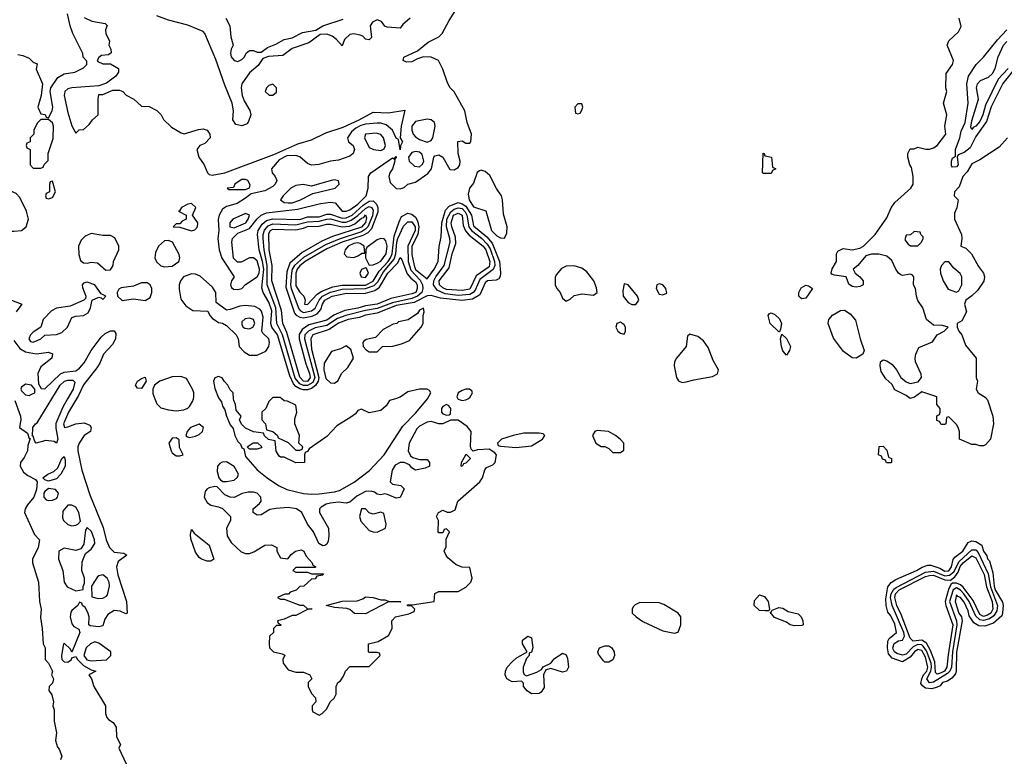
# Model space of a CAD drawing. Header units: inches. Extents: x 2789275 to 2951659, y 860290 to 1033804.
# Tile 208 of 256: x 2916140 to 2921237, y 918149 to 921962. Entities that reach past the tile are written whole.
import ezdxf

# ---------------------------------------------------------------- set-up
doc = ezdxf.new("R2010")
doc.units = ezdxf.units.IN
doc.header["$MEASUREMENT"] = 0
for name, color, linetype in [('C9911', 7, 'Continuous'), ('C9912', 7, 'Continuous'), ('C9921', 7, 'Continuous'), ('C9922', 7, 'Continuous')]:
    doc.layers.add(name, color=color, linetype=linetype)

msp = doc.modelspace()

# ---------------------------------------------------------------- linework, layer by layer
at = {"layer": 'C9911', "color": 2}
for points, elevation in [([(2916114.6, 919990), (2916144.2, 919910), (2916146.7, 919890), (2916138.8, 919850), (2916181, 919821), (2916190, 919794), (2916194, 919794), (2916182, 919758), (2916181, 919730), (2916163.8, 919696.2), (2916144, 919670), (2916142.8, 919650), (2916159.6, 919619.6), (2916182, 919602), (2916221.6, 919581.6), (2916231, 919570), (2916226.5, 919530), (2916213.8, 919490), (2916180.8, 919450), (2916169, 919430), (2916165.7, 919410), (2916216.9, 919296.9), (2916242, 919270), (2916236.3, 919230), (2916206, 919170), (2916206.8, 919150), (2916237.3, 919050), (2916242.8, 918950), (2916250.7, 918910), (2916247.5, 918867.5), (2916257.3, 918810), (2916262, 918730), (2916271.3, 918710), (2916271.3, 918650), (2916290, 918631.3), (2916310.8, 918590), (2916304.7, 918570), (2916314.8, 918550), (2916310, 918528), (2916292, 918510), (2916291.3, 918490), (2916306.4, 918466.4), (2916316, 918430), (2916311.3, 918410), (2916318, 918390), (2916318, 918330), (2916331, 918270), (2916326, 918230), (2916336, 918196), (2916345.4, 918185.4), (2916358, 918150), (2916351.3, 918130)], 6), ([(2916388.4, 920000), (2916364, 919956), (2916327.8, 919872.2), (2916327.2, 919847.2), (2916337, 919790), (2916330, 919769.3), (2916318, 919778), (2916276.3, 919783.7), (2916226, 919770), (2916218, 919778), (2916210, 919806), (2916206, 919806), (2916209, 919850), (2916222, 919870), (2916230, 919874.8), (2916306.8, 920000)], 6), ([(2916434.9, 920000), (2916392.4, 919930), (2916367.8, 919870), (2916371.3, 919851.3), (2916390, 919854), (2916430, 919870.5), (2916474.4, 919874.4), (2916502.8, 919862.8), (2916511, 919850), (2916506, 919830), (2916474, 919810), (2916448, 919770), (2916440.7, 919750), (2916440.7, 919730), (2916462.6, 919630), (2916503, 919503), (2916572.5, 919332.5), (2916587, 919270), (2916604.6, 919230), (2916630, 919205.5), (2916679.8, 919199.8), (2916694, 919190), (2916650, 919157.2), (2916641.1, 919130), (2916647.7, 919087.7), (2916693.7, 918950), (2916696, 918890), (2916690, 918886), (2916660.1, 918900.1), (2916630, 918903.1), (2916596.5, 918883.5), (2916581.7, 918858.3), (2916570, 918824), (2916550, 918819.3), (2916504.7, 918824.7), (2916498, 918830), (2916499, 918870), (2916493.2, 918893.2), (2916479, 918919), (2916466, 918930), (2916462, 918942), (2916450, 918946), (2916442, 918930), (2916410, 918904), (2916404.7, 918895.3), (2916402, 918870), (2916410, 918834.8), (2916420.7, 918820.7), (2916446, 918806), (2916451.3, 918790), (2916410, 918688), (2916402.7, 918702.7), (2916372.5, 918732.5), (2916366.8, 918730), (2916356, 918670), (2916358.9, 918650), (2916370, 918638), (2916390, 918635.3), (2916407.6, 918650), (2916410, 918658), (2916430, 918664.9), (2916438.7, 918650), (2916470, 918618.9), (2916510, 918596.3), (2916534, 918590), (2916498, 918570), (2916511.3, 918550), (2916524.7, 918510), (2916584.7, 918410), (2916584.7, 918370), (2916592, 918350), (2916599.6, 918339.6), (2916623.6, 918323.6), (2916639.6, 918299.6), (2916642, 918250), (2916662, 918210), (2916654, 918190), (2916692, 918110)], 10), ([(2916839.9, 920000), (2916850, 919973.4), (2916870, 919952.7), (2916910, 919941.6), (2916950, 919937.1), (2916990, 919942), (2917010, 919950.6), (2917019.7, 919960.3), (2917035.1, 919984.9), (2917039.2, 920000)], 14), ([(2917173.3, 920000), (2917184.5, 919984.5), (2917190, 919962), (2917202.8, 919942.8), (2917211.3, 919910), (2917230, 919864.7), (2917244.9, 919844.9), (2917254.8, 919810), (2917270, 919778), (2917284, 919764), (2917290, 919744.7), (2917299.8, 919739.8), (2917310, 919701), (2917370, 919631), (2917420.7, 919590), (2917480.7, 919550), (2917522.8, 919530), (2917609.3, 919509.3), (2917650, 919505.5), (2917690, 919507.9), (2917770, 919517.3), (2917795.7, 919524.3), (2917871.5, 919568.5), (2917951.5, 919628.5), (2918026.9, 919710), (2918123.1, 919856.9), (2918190, 919924.4), (2918244.5, 919990), (2918250.5, 920000)], 14), ([(2918085.1, 920000), (2918054, 919990), (2918036.9, 919963.1), (2918010, 919939), (2917950, 919926), (2917910, 919946), (2917890, 919938), (2917878, 919922), (2917855.3, 919904.7), (2917781.4, 919858.6), (2917730, 919804), (2917639.6, 919740.4), (2917630, 919726), (2917618, 919722), (2917614, 919710), (2917614, 919670), (2917570, 919668), (2917510, 919698), (2917490, 919698), (2917483.1, 919703.1), (2917468, 919728), (2917462, 919782), (2917428.4, 919788.4), (2917407.3, 919807.3), (2917402, 919822), (2917350, 919828), (2917310, 919848), (2917288.9, 919868.9), (2917278, 919890), (2917286, 919910), (2917260.4, 919940.4), (2917258, 919970), (2917248, 919990), (2917247.5, 920000)], 14), ([(2917444, 920000), (2917430, 919986), (2917414, 919950), (2917394, 919930), (2917394, 919890), (2917412, 919870), (2917418, 919838), (2917450.9, 919830.9), (2917474, 919810), (2917478, 919798), (2917530, 919774), (2917570, 919734), (2917590, 919734), (2917602, 919738), (2917606, 919750), (2917586, 919770), (2917588, 919810), (2917564, 919870), (2917564.7, 919895.3), (2917575.3, 919930), (2917570, 919966), (2917527.3, 919987.3), (2917508.7, 919988.7), (2917496.5, 920000)], 14), ([(2918408.4, 920000), (2918410, 919997.3), (2918430, 919990.5), (2918450, 919994), (2918460, 920000)], 14), ([(2920000, 918902.2), (2919970, 918902.9), (2919942.9, 918930), (2919944, 918956), (2919970, 918984), (2919996.1, 918976.1), (2920000, 918970.6)], 10)]:
    msp.add_lwpolyline(points, dxfattribs=dict(at, elevation=elevation))
for points, elevation in [([(2918350, 919969.4), (2918330, 919959.5), (2918323.7, 919950), (2918323, 919930), (2918330, 919920.7), (2918350, 919914), (2918364, 919916), (2918370, 919922), (2918372.3, 919950), (2918362.5, 919962.5)], 14), ([(2918410, 919888), (2918370, 919888), (2918330, 919869), (2918310, 919869.2), (2918270, 919881.3), (2918250, 919879.2), (2918210, 919857.6), (2918196.9, 919843.1), (2918156.2, 919770), (2918151.3, 919730), (2918164.2, 919704.2), (2918175.9, 919695.9), (2918210, 919685.5), (2918250, 919684.7), (2918261, 919670), (2918262, 919650), (2918239.9, 919640.1), (2918190, 919629.4), (2918170, 919642), (2918157.4, 919657.4), (2918130, 919669.8), (2918110, 919669.8), (2918083.9, 919656.1), (2918068.9, 919630), (2918058, 919570), (2918070, 919558), (2918114, 919550), (2918130, 919534), (2918110, 919488), (2918090, 919485.2), (2918044.1, 919504.1), (2918030, 919506.6), (2918010, 919502.7), (2917990, 919506), (2917976.2, 919516.2), (2917960.4, 919520.4), (2917930, 919520.3), (2917885, 919495), (2917850, 919463.7), (2917830, 919459.6), (2917790, 919464.1), (2917750, 919459.4), (2917726.4, 919453.6), (2917700.9, 919439.1), (2917692.6, 919430), (2917692.3, 919410), (2917739.1, 919330), (2917741, 919290), (2917736.9, 919263.1), (2917730, 919246), (2917719.6, 919240.4), (2917710, 919238), (2917688, 919250), (2917661.2, 919310), (2917629.6, 919349.6), (2917600.5, 919410), (2917574, 919430), (2917530, 919436.8), (2917468.1, 919431.9), (2917434.5, 919425.5), (2917390, 919399.3), (2917370, 919397.2), (2917348.7, 919410), (2917348.7, 919430), (2917382, 919458), (2917389.6, 919470), (2917388.2, 919490), (2917370, 919510.8), (2917350, 919516.8), (2917323.4, 919516.6), (2917291.6, 919508.4), (2917250, 919489.2), (2917229.4, 919489.4), (2917202, 919502), (2917163.1, 919543.1), (2917150, 919545.2), (2917121.1, 919538.9), (2917108.3, 919531.7), (2917100.3, 919519.7), (2917096, 919490), (2917110, 919463.1), (2917130, 919448.7), (2917170, 919440.7), (2917190, 919431), (2917231, 919390), (2917230.8, 919370), (2917210.3, 919329.7), (2917214.9, 919290), (2917235.8, 919255.8), (2917286.5, 919206.5), (2917310, 919198.3), (2917330, 919198.7), (2917352.9, 919207.1), (2917410, 919241), (2917443.6, 919243.6), (2917472, 919230), (2917471, 919210), (2917490, 919176), (2917528.9, 919171.1), (2917546, 919194), (2917568.7, 919211.3), (2917596.9, 919216.9), (2917611, 919211), (2917624, 919184), (2917654, 919150), (2917658, 919138), (2917674, 919130), (2917670, 919126), (2917570, 919126), (2917554, 919110), (2917570, 919102), (2917630, 919102), (2917650, 919094), (2917712.7, 919092.7), (2917710, 919086), (2917678, 919082), (2917670, 919068), (2917650, 919066), (2917610.9, 919029.1), (2917590, 919028), (2917570.9, 919009.1), (2917541, 918999), (2917531.3, 918988.7), (2917512.7, 918987.3), (2917474, 918970), (2917490, 918962), (2917510, 918962), (2917590, 918931.3), (2917610, 918931.3), (2917630, 918912), (2917650, 918914), (2917652, 918910), (2917630, 918908.7), (2917570, 918878), (2917550, 918878), (2917510, 918858), (2917474, 918850), (2917478, 918838), (2917494, 918830), (2917490, 918826), (2917470, 918826), (2917454, 918810), (2917454, 918790), (2917434, 918770), (2917432, 918730), (2917434, 918710), (2917454, 918690), (2917499.6, 918679.6), (2917512, 918672), (2917502, 918650), (2917504.7, 918630), (2917530, 918596), (2917570, 918584.7), (2917610, 918584.7), (2917642, 918570), (2917652, 918550), (2917634, 918530), (2917634, 918510), (2917650, 918474), (2917671.3, 918451.3), (2917674, 918430), (2917654, 918410), (2917654, 918390), (2917658, 918378), (2917690, 918362), (2917706, 918370), (2917730, 918394), (2917748, 918430), (2917768, 918450), (2917778, 918470), (2917778, 918510), (2917788, 918530), (2917800.4, 918539.6), (2917816.4, 918563.6), (2917826, 918590), (2917850, 918614), (2917950, 918614), (2918006, 918670), (2918002, 918682), (2917990, 918686), (2917950, 918686), (2917946, 918690), (2917946, 918730), (2917996.4, 918743.6), (2918050, 918774), (2918068, 918810), (2918066, 918850), (2918086, 918870), (2918154.6, 918885.4), (2918182, 918898), (2918186, 918910), (2918170, 918926), (2918148.4, 918928.4), (2918147.3, 918932.7), (2918172, 918932), (2918286, 918950), (2918290, 918992), (2918310, 919002), (2918410, 919002), (2918450, 919024.7), (2918475.3, 919050), (2918482, 919070), (2918470, 919126), (2918430, 919128), (2918400.4, 919140.4), (2918356.4, 919176.4), (2918348.4, 919188.4), (2918338, 919210), (2918347.3, 919232.7), (2918348, 919272), (2918366, 919310), (2918350, 919326), (2918338, 919322), (2918330, 919306), (2918310, 919306), (2918306, 919310), (2918308, 919370), (2918298, 919390), (2918308, 919410), (2918330, 919422), (2918352.7, 919412.7), (2918370, 919412), (2918394.6, 919425.4), (2918408.7, 919470), (2918522, 919570), (2918535.3, 919590), (2918548.4, 919631.6), (2918556.4, 919643.6), (2918590, 919658), (2918602, 919670), (2918608, 919710), (2918600.4, 919720.4), (2918570, 919738), (2918510, 919735.3), (2918488, 919728), (2918478, 919738), (2918474.6, 919754.6), (2918478, 919830), (2918456.5, 919856.5)], 14), ([(2917070, 919867.6), (2917024, 919850), (2917007.3, 919830), (2917001, 919810), (2917003.5, 919803.5), (2917019.8, 919799.8), (2917050, 919806), (2917070, 919814.4), (2917087.3, 919830), (2917090.9, 919850.9)], 14), ([(2916950, 919798), (2916930, 919796.2), (2916912.7, 919770), (2916924.6, 919730), (2916930, 919719.1), (2916950, 919704), (2916970, 919704.7), (2916986, 919710), (2916966.8, 919746.8), (2916966.3, 919786.3)], 14), ([(2918830, 919822), (2918750, 919821.2), (2918694, 919810), (2918634, 919790), (2918614, 919770), (2918618, 919758), (2918630, 919754), (2918710, 919746.8), (2918790, 919756), (2918846, 919790), (2918858, 919810), (2918850, 919818)], 14), ([(2919130, 919836), (2919118, 919830), (2919104.7, 919810), (2919122, 919770), (2919150, 919752), (2919170, 919752), (2919190, 919742), (2919210, 919722), (2919250, 919722), (2919267.3, 919732.7), (2919268, 919770), (2919249, 919790), (2919224, 919810), (2919188, 919830)], 14), ([(2917330, 919738), (2917318, 919750), (2917348.4, 919771.6), (2917372, 919772), (2917394, 919750), (2917390, 919746), (2917370, 919738)], 14), ([(2916290, 919573.6), (2916270, 919579.3), (2916259.3, 919590), (2916285.2, 919610), (2916316.6, 919623.4), (2916337.5, 919642.5), (2916359, 919690), (2916370, 919701), (2916376.3, 919683.7), (2916376.4, 919650), (2916354, 919610), (2916330, 919585.1)], 6), ([(2918430, 919648.7), (2918426, 919650), (2918428, 919670), (2918452, 919712), (2918471.6, 919691.6), (2918471.6, 919688.4), (2918450, 919666), (2918438, 919662)], 14), ([(2917210, 919672.4), (2917188.8, 919671.2), (2917176.4, 919663.6), (2917164.9, 919650), (2917162.8, 919622.8), (2917170.9, 919590.9), (2917179.6, 919579.6), (2917191, 919571), (2917210.6, 919570.6), (2917250, 919578.4), (2917267, 919593), (2917272.1, 919610), (2917250, 919648.2)], 14), ([(2916290, 919534.2), (2916270, 919519.5), (2916265.5, 919510), (2916265.7, 919490), (2916277, 919477), (2916290, 919472.2), (2916310, 919474), (2916330, 919484), (2916336, 919490), (2916340.7, 919510), (2916326, 919530)], 10), ([(2916410, 919449.2), (2916390, 919449), (2916363, 919417), (2916362.4, 919382.4), (2916367.3, 919370), (2916389, 919349), (2916410, 919342), (2916430, 919344.4), (2916441.2, 919350), (2916454.5, 919365.5), (2916446.6, 919410), (2916430, 919439)], 10), ([(2917930, 919429.3), (2917910, 919429.2), (2917899, 919390), (2917905.6, 919365.6), (2917950, 919318.3), (2917970, 919310.3), (2917990, 919308.9), (2918034, 919330), (2918037.6, 919350), (2918025.2, 919405.2), (2918010, 919411.8), (2917970, 919401.3), (2917948.6, 919408.6)], 18), ([(2916490, 919332.7), (2916480.9, 919319.1), (2916473, 919247), (2916456.8, 919223.2), (2916430, 919214.5), (2916370, 919226), (2916342.4, 919210), (2916341.7, 919170), (2916364, 919110), (2916370.4, 919050), (2916386.7, 919026.7), (2916430, 919006), (2916468, 919012), (2916468, 919028), (2916475.3, 919044.7), (2916475.3, 919070), (2916461.2, 919110), (2916464.1, 919155.9), (2916480.7, 919199.3), (2916510, 919220.5), (2916529.6, 919250), (2916528, 919270), (2916512.1, 919312.1)], 10), ([(2917130, 919159), (2917110, 919159.5), (2917081.2, 919170), (2917070, 919178), (2917050, 919205.2), (2917026.3, 919273.7), (2917023.7, 919296.3), (2917030, 919322), (2917043.5, 919303.5), (2917121, 919241), (2917144.7, 919170)], 10), ([(2916570, 919087.6), (2916550, 919083.7), (2916542.6, 919077.4), (2916511.3, 919030), (2916514, 918974), (2916546, 918966), (2916570, 918967.3), (2916590, 918977.3), (2916594.7, 918985.3), (2916605.7, 919030), (2916604, 919050), (2916593.3, 919070)], 10), ([(2918010, 918958), (2918030, 918958), (2918050, 918951.3), (2918114, 918950), (2918110, 918946), (2918050, 918948), (2917930, 918886), (2917872.7, 918887.3), (2917850, 918908), (2917834.6, 918914.6), (2917770, 918919), (2917726, 918930), (2917810, 918951), (2917887.3, 918952.7), (2917916.4, 918963.6), (2917930, 918974), (2917970, 918971.3)], 14), ([(2919350, 918944), (2919326.4, 918933.6), (2919316.9, 918923.1), (2919311.3, 918910), (2919311.3, 918890), (2919331, 918870), (2919366.2, 918846.2), (2919470, 918797.3), (2919530, 918786), (2919548.4, 918791.6), (2919562, 918830), (2919562, 918870), (2919548.7, 918890), (2919474.8, 918934.8), (2919450, 918942.7)], 14), ([(2918764.7, 918564.7), (2918816.5, 918583.5), (2918842, 918598), (2918850, 918611), (2918889, 918631), (2918906.3, 918653.7), (2918950, 918682), (2918970, 918674), (2918975.3, 918655.3), (2918981, 918610), (2918971.3, 918588.7), (2918950, 918584), (2918890, 918604), (2918863.6, 918596.4), (2918851, 918570), (2918854.8, 918505.2), (2918839.8, 918480.2), (2918830, 918474), (2918790, 918472.7), (2918767.5, 918487.5), (2918748.7, 918510), (2918748, 918528), (2918738, 918538), (2918690, 918534), (2918662, 918550), (2918652.7, 918570), (2918655.1, 918590), (2918664.5, 918610), (2918690, 918637.3), (2918710, 918657.3), (2918768, 918690), (2918742.7, 918730), (2918743.7, 918750), (2918770, 918770.8), (2918790, 918762), (2918797.3, 918710), (2918790, 918688), (2918778, 918682), (2918778, 918670), (2918764.5, 918655.5), (2918746.8, 918610), (2918746, 918586), (2918751.3, 918571.3)], 10), ([(2916530, 918740.9), (2916506.8, 918730), (2916484.4, 918710), (2916472.9, 918670), (2916488.5, 918648.5), (2916510, 918642.7), (2916590, 918647.6), (2916612.2, 918670), (2916611.3, 918690), (2916550, 918735.1)], 14), ([(2919170, 918635.3), (2919162, 918642), (2919136.5, 918676.5), (2919133.2, 918690), (2919142, 918710), (2919170, 918720.7), (2919190, 918720.7), (2919206, 918710), (2919217.3, 918690), (2919218.8, 918670), (2919210, 918648), (2919190, 918635.3)], 10)]:
    msp.add_lwpolyline(points, close=True, dxfattribs=dict(at, elevation=elevation))
at = {"layer": 'C9912', "color": 2}
for points, elevation in [([(2916474.2, 921974.2), (2916514.4, 921954.4), (2916582, 921942), (2916592.7, 921932.7), (2916584.7, 921910), (2916586, 921890), (2916604.7, 921850), (2916602, 921830), (2916612, 921810), (2916614, 921790), (2916599.6, 921780.4), (2916563.6, 921776.4), (2916550, 921766), (2916542, 921750), (2916544.7, 921744.7), (2916570, 921734), (2916610, 921734), (2916652, 921710), (2916651.3, 921690), (2916638, 921670), (2916590, 921634), (2916550, 921619), (2916410, 921609.5), (2916390, 921604.5), (2916373.4, 921590), (2916370.4, 921570), (2916390, 921482), (2916410, 921412), (2916430, 921374), (2916448.4, 921391.6), (2916470, 921394), (2916500.4, 921419.6), (2916516.4, 921443.6), (2916546, 921470), (2916546, 921550), (2916550, 921574), (2916570, 921574), (2916623.1, 921596.9), (2916656.9, 921596.9), (2916674, 921590), (2916691.6, 921571.6), (2916730.9, 921550.9), (2916770, 921514), (2916810, 921512), (2916850, 921492), (2916872, 921470), (2916885.4, 921445.4), (2916925.4, 921405.4), (2916976.9, 921376.9), (2916991.3, 921371.3), (2917066, 921394), (2917090, 921397.1), (2917111, 921390), (2917124, 921370), (2917126.8, 921350), (2917098.8, 921321.2), (2917072, 921310), (2917058, 921290), (2917066.8, 921250), (2917096, 921210), (2917112, 921170), (2917121, 921161), (2917136.9, 921156.9), (2917202, 921170), (2917456.2, 921263.8), (2917580.6, 921319.4), (2917650, 921340.3), (2917724.4, 921375.6), (2917814.3, 921405.7), (2917897.2, 921442.8), (2917970, 921482.8), (2918050, 921480.4), (2918134, 921494), (2918114.9, 921410), (2918110.7, 921350.7), (2918122, 921330), (2918110.9, 921309.1), (2918110, 921288.7), (2918102, 921342), (2918090, 921348), (2918069.4, 921390), (2918036.9, 921416.9), (2918010, 921425.6), (2917990, 921425.6), (2917930, 921420.5), (2917905.8, 921414.2), (2917879.5, 921400.5), (2917858.6, 921381.4), (2917838, 921350), (2917842.8, 921330), (2917866.8, 921310), (2917874, 921290), (2917866.8, 921270), (2917850, 921256), (2917790, 921234), (2917749.3, 921229.3), (2917688.3, 921211.7), (2917650, 921209.2), (2917630, 921218), (2917590, 921252.6), (2917570, 921258.5), (2917523.6, 921256.4), (2917483.6, 921236.4), (2917443, 921190), (2917447.3, 921170), (2917462.8, 921150), (2917470.8, 921130), (2917462.8, 921110), (2917450, 921099.3), (2917410, 921076), (2917338.8, 921061.2), (2917310, 921037.2), (2917266, 921010), (2917210, 920994.5), (2917190, 920980.9), (2917172.7, 920950), (2917167.3, 920927.3), (2917170.4, 920870), (2917165.5, 920830), (2917172.2, 920770), (2917186.9, 920726.9), (2917251, 920630), (2917236, 920610), (2917231, 920590), (2917236, 920576), (2917247.1, 920567.1), (2917270, 920564.9), (2917290, 920571), (2917309.5, 920590.5), (2917370, 920630.3), (2917380.2, 920650), (2917381.7, 920670), (2917370, 920714), (2917350, 920729.8), (2917330, 920728.7), (2917287.1, 920707.1), (2917267.3, 920707.3), (2917246.7, 920726.7), (2917237.7, 920810), (2917241.7, 920830), (2917270, 920856.9), (2917330, 920880.3), (2917369.2, 920930.8), (2917390, 920950.3), (2917418.5, 920961.5), (2917579.1, 920980.9), (2917698, 921010), (2917750, 921017.6), (2917774, 921014), (2917810, 920970.4), (2917830, 920970.3), (2917850, 920977.3), (2917890, 921007.5), (2917934.5, 921050), (2917944.2, 921090), (2917946.6, 921150), (2917957.2, 921170), (2918070, 921246), (2918078, 921242), (2918090, 921254), (2918090, 921248), (2918081, 921239), (2918082.8, 921230), (2918070.4, 921190), (2918055.5, 921170), (2918050.4, 921150), (2918058.8, 921118.8), (2918090, 921087.3), (2918110, 921085.5), (2918130, 921094), (2918150, 921110.5), (2918190, 921120.7), (2918253.6, 921166.4), (2918272, 921190), (2918284.5, 921250), (2918290, 921257.3), (2918310, 921262.8), (2918330, 921250.8), (2918366.6, 921186.6), (2918390, 921184.2), (2918410, 921196.3), (2918418, 921210), (2918420.5, 921230), (2918409.3, 921270), (2918408.7, 921331.3), (2918430, 921334), (2918450, 921322), (2918470, 921322), (2918475.3, 921330), (2918479, 921370), (2918457.2, 921430), (2918444, 921490), (2918390, 921588), (2918369.1, 921609.1), (2918354.6, 921634.6), (2918330, 921706), (2918308, 921750), (2918270, 921768.7), (2918230, 921769), (2918199.8, 921760.2), (2918170, 921744), (2918142, 921742), (2918126, 921750), (2918128, 921768), (2918198.9, 921801.1), (2918254.2, 921845.8), (2918310, 921873.4), (2918326.6, 921890), (2918363, 921957), (2918417.7, 922042.3)], 14), ([(2916130, 921782), (2916156.9, 921776.9), (2916190, 921762), (2916210, 921742), (2916230, 921734), (2916225.4, 921705.4), (2916258, 921630), (2916251.3, 921570), (2916234, 921510), (2916250, 921474), (2916271.3, 921471.3), (2916278, 921458), (2916290, 921454), (2916308.7, 921490), (2916311.5, 921510), (2916298, 921590), (2916301.2, 921610), (2916337.2, 921662.8), (2916370, 921682), (2916426, 921690), (2916470, 921712), (2916488, 921730), (2916487.3, 921747.3), (2916468.4, 921768.4), (2916467.3, 921787.3), (2916415.3, 921890), (2916402, 921930), (2916387.3, 921992.7)], 14), ([(2918162, 921970), (2918123.5, 921936.5), (2918110, 921918), (2918043.1, 921923.1), (2918030, 921928), (2918012.7, 921952.7), (2917990, 921961.2), (2917966, 921950), (2917954.8, 921930), (2917962, 921870), (2917950, 921858), (2917930, 921862), (2917916, 921876), (2917902, 921882), (2917870, 921889.2), (2917850, 921885.2), (2917821.4, 921858.6), (2917810, 921826), (2917780.2, 921860.2), (2917757.5, 921877.5), (2917730, 921886.6), (2917695.5, 921884.5), (2917637.7, 921842.3), (2917550, 921813.2), (2917502.8, 921777.2), (2917428.2, 921771.8), (2917398.8, 921761.2), (2917375.2, 921724.8), (2917330, 921687.3), (2917290.4, 921630), (2917286, 921610), (2917291.8, 921570), (2917302, 921542), (2917331.9, 921491.9), (2917336.4, 921470), (2917325.3, 921434.7), (2917317, 921423), (2917290, 921411.8), (2917259.5, 921419.5), (2917243.6, 921443.6), (2917247.3, 921490), (2917240.7, 921530), (2917202.2, 921622.2), (2917155.6, 921755.6), (2917098.4, 921890), (2917090, 921900.9), (2917010, 921933.6), (2916910, 921959.5), (2916850, 921982)], 14), ([(2917208, 921970), (2917227.3, 921930), (2917233.7, 921873.7), (2917246, 921830), (2917234.8, 921810), (2917230.8, 921789.2), (2917235.5, 921770), (2917250, 921750.7), (2917270, 921746.4), (2917290, 921756.3), (2917303.7, 921770), (2917311.9, 921788.1), (2917330, 921802.8), (2917350, 921802), (2917370, 921793.4), (2917390, 921793.4), (2917422.6, 921817.4), (2917465.5, 921834.5), (2917510, 921859.3), (2917550, 921867.3), (2917604, 921896), (2917672.9, 921907.1), (2917710, 921930.4), (2917814.9, 921965.1)], 14), ([(2920000, 921166), (2919990, 921166), (2919986, 921170), (2919988.4, 921271.6), (2919994, 921270), (2919998, 921258), (2920000, 921257.5)], 10), ([(2916090, 920512.7), (2916151.3, 920490), (2916122.8, 920450)], 10), ([(2916110, 920301), (2916140.5, 920260.5), (2916170, 920242), (2916227.6, 920232.4), (2916290, 920241), (2916310, 920232), (2916306, 920210), (2916250, 920165.1), (2916233.4, 920130), (2916236.9, 920076.9), (2916252, 920052), (2916270, 920051.3), (2916350.8, 920129.2), (2916370, 920138), (2916430, 920145), (2916450, 920158.3), (2916473.8, 920186.2), (2916509.8, 920250.2), (2916561.7, 920318.3), (2916582.3, 920337.7), (2916610, 920350.8), (2916630, 920351), (2916637.3, 920337.3), (2916636, 920310), (2916619.9, 920280.1), (2916574, 920230), (2916555.5, 920184.5), (2916539.9, 920160.1), (2916470, 920072), (2916444.4, 920015.6), (2916434.9, 920000)], 10), ([(2916306.8, 920000), (2916349.7, 920070), (2916372.7, 920090), (2916390, 920095.8), (2916415.5, 920095.5), (2916425.5, 920085.5), (2916416.2, 920050), (2916388.4, 920000)], 6), ([(2917039.2, 920000), (2917042, 920010), (2917041.7, 920030), (2917035.1, 920050), (2917004.2, 920104.2), (2916974.2, 920114.2), (2916930, 920113.6), (2916864.9, 920090), (2916838, 920070), (2916829.1, 920050), (2916830, 920026), (2916839.9, 920000)], 14), ([(2917247.5, 920000), (2917246, 920030), (2917230, 920046), (2917218, 920070), (2917198, 920090), (2917188.4, 920108.4), (2917170, 920115.3), (2917150, 920108), (2917144, 920090), (2917150, 920052), (2917170, 920004.7), (2917173.3, 920000)], 14), ([(2918250.5, 920000), (2918268.7, 920030), (2918262, 920042), (2918248.9, 920048.9), (2918210, 920049), (2918150, 920035.3), (2918110, 920008), (2918085.1, 920000)], 14), ([(2918460, 920000), (2918470, 920006), (2918484, 920030), (2918480.4, 920040.4), (2918469.2, 920049.2), (2918450, 920049.4), (2918430, 920042.4), (2918410.6, 920030), (2918402.4, 920010), (2918408.4, 920000)], 14), ([(2917496.5, 920000), (2917490, 920006), (2917450, 920006), (2917444, 920000)], 14)]:
    msp.add_lwpolyline(points, dxfattribs=dict(at, elevation=elevation))
for points, elevation in [([(2917450, 921629), (2917430, 921622), (2917418, 921610), (2917411.3, 921590), (2917431.1, 921571.1), (2917450, 921571), (2917470, 921586), (2917469, 921610)], 18), ([(2919050, 921526), (2919030, 921526), (2919014, 921510), (2919018, 921478), (2919030, 921474), (2919042, 921478), (2919050, 921494), (2919055.3, 921510)], 14), ([(2916290, 921446), (2916250, 921446), (2916230, 921426), (2916214, 921390), (2916214, 921370), (2916194, 921350), (2916194, 921330), (2916178, 921322), (2916174, 921310), (2916178, 921298), (2916194, 921290), (2916194, 921210), (2916210, 921194), (2916250, 921194), (2916262, 921198), (2916267.3, 921212.7), (2916287.3, 921232.7), (2916288, 921270), (2916313.6, 921346.4), (2916316, 921410), (2916310, 921428)], 14), ([(2918250, 921446.3), (2918190, 921435.8), (2918170.4, 921410), (2918170.4, 921390), (2918177.6, 921370), (2918190, 921354.9), (2918210, 921341.3), (2918250, 921328.2), (2918270, 921337.3), (2918279.5, 921350), (2918291.5, 921410), (2918287, 921430), (2918270, 921443.6)], 18), ([(2917985.7, 921374.3), (2917930.7, 921369.3), (2917925.5, 921350), (2917950, 921301), (2917972, 921290), (2918010, 921284.4), (2918027.3, 921292.7), (2918034.3, 921310), (2918023.5, 921350), (2918010, 921367.6)], 18), ([(2918190, 921279.2), (2918170, 921274.7), (2918153.4, 921250), (2918155.8, 921230), (2918183.4, 921203.4), (2918210, 921201.1), (2918225.3, 921214.7), (2918231.7, 921230), (2918223.3, 921263.3), (2918210, 921275.4)], 18), ([(2918530, 921183.7), (2918519.8, 921180.2), (2918508.4, 921171.6), (2918490, 921116), (2918468.5, 921090), (2918462, 921058), (2918466.3, 921030), (2918490, 920994), (2918552.8, 920972.8), (2918583.1, 920870), (2918610, 920842.6), (2918630, 920832.4), (2918650, 920830.8), (2918662.7, 920857.3), (2918663.5, 920890), (2918644.7, 920955.3), (2918640.4, 921030), (2918634.3, 921050), (2918608.3, 921088.3), (2918574.6, 921154.6), (2918550, 921176.2)], 14), ([(2916310, 921126), (2916298, 921122), (2916294, 921110), (2916294, 921070), (2916278, 921062), (2916274, 921050), (2916278, 921038), (2916290, 921034), (2916310, 921042), (2916326, 921070)], 14), ([(2917310, 921134.7), (2917290, 921134.7), (2917280.7, 921130), (2917254.8, 921110), (2917246.4, 921093.6), (2917214, 921090), (2917223.6, 921083.6), (2917310, 921082.8), (2917329.1, 921090.9), (2917333.6, 921106.4), (2917321.2, 921130)], 14), ([(2917770, 921133.3), (2917752, 921130), (2917650, 921099.5), (2917608.3, 921108.3), (2917570, 921104.4), (2917544.4, 921090), (2917503.8, 921050), (2917490.7, 921030), (2917510, 921015.5), (2917530, 921013.7), (2917550, 921014.6), (2917590, 921026.9), (2917658, 921062), (2917772.7, 921090), (2917793.6, 921110), (2917790, 921128)], 18), ([(2916094, 921074), (2916036.5, 921063.5), (2916010, 921047.3), (2915984.8, 921015.2), (2915979.1, 920970), (2915980.2, 920910), (2915990.2, 920890.2), (2916012.2, 920872.2), (2916030, 920867), (2916110, 920867.3), (2916149.1, 920870.9), (2916174, 920890), (2916185.2, 920930), (2916176, 920970), (2916140.9, 921040.9), (2916122, 921062)], 14), ([(2917030, 921011.1), (2917010, 921007.3), (2916977.3, 920990), (2916967.7, 920972.3), (2916962, 920970), (2917002, 920950), (2917002, 920930), (2916981.4, 920918.6), (2916970, 920906), (2916950, 920906), (2916934, 920890), (2916970, 920887.3), (2917030, 920868.4), (2917046.6, 920873.4), (2917061.2, 920890), (2917062.7, 920910), (2917035.3, 920950), (2917051.6, 920990)], 14), ([(2917630, 920488), (2917679.8, 920540.2), (2917703.7, 920556.3), (2917761.2, 920578.8), (2917810, 920587.5), (2917930, 920588.3), (2917970, 920608.1), (2918000.3, 920659.7), (2918047.4, 920710), (2918060.2, 920730), (2918068.5, 920750), (2918079.2, 920840.8), (2918104, 920916), (2918117.4, 920942.6), (2918150, 920960.7), (2918170, 920954.8), (2918190, 920939.5), (2918199.9, 920919.9), (2918206.8, 920890), (2918202.1, 920850), (2918170.2, 920790), (2918170, 920746), (2918182.7, 920690), (2918190, 920669.2), (2918250, 920620.5), (2918285.6, 920670), (2918307, 920710), (2918311.7, 920788.3), (2918322, 920838), (2918324.8, 920910), (2918344.5, 920975.5), (2918363.9, 920996.1), (2918410, 921016), (2918430, 921009.5), (2918450, 920996), (2918479, 920950), (2918490, 920894.9), (2918558.6, 920838.6), (2918585.7, 920805.7), (2918623.7, 920710), (2918628.8, 920651.2), (2918627.5, 920632.5), (2918619.8, 920620.2), (2918606.8, 920613.2), (2918562.8, 920610), (2918550, 920599.3), (2918522, 920538), (2918484.6, 920515.4), (2918430, 920508), (2918319.5, 920519.5), (2918270, 920534), (2918250, 920531.6), (2918181.8, 920498.2), (2918090, 920482), (2917990, 920442.4), (2917930, 920432.9), (2917900, 920420), (2917840.5, 920410), (2917790, 920391.2), (2917742.6, 920357.4), (2917657.1, 920330), (2917647.1, 920310), (2917650, 920256), (2917688.6, 920110), (2917686, 920090), (2917671.2, 920068.8), (2917650, 920053.5), (2917630, 920046.2), (2917610, 920045.4), (2917590, 920051.8), (2917570, 920063.1), (2917557.4, 920077.4), (2917538.1, 920118.1), (2917474.1, 920330), (2917444.7, 920370), (2917440.8, 920390), (2917445.6, 920454.4), (2917430, 920499.6), (2917400.5, 920550), (2917394.4, 920574.4), (2917403.7, 920670), (2917397.5, 920710), (2917379.3, 920770), (2917371.5, 920850), (2917375.5, 920870), (2917396.3, 920903.7), (2917417.7, 920922.3), (2917450, 920931.9), (2917590, 920927), (2917630, 920940.6), (2917690, 920942.1), (2917730, 920954.7), (2917750, 920955.8), (2917810, 920933.7), (2917830, 920935.5), (2917861.2, 920950), (2917918.5, 921001.5), (2917950, 921022.5), (2917970, 921024.4), (2917987.1, 921007.1), (2917994, 920990), (2917994.9, 920965.1), (2917961.2, 920878.8), (2917942, 920858), (2917915.9, 920844.1), (2917809.7, 920810.3), (2917730, 920775.7), (2917617.8, 920710), (2917590, 920688.5), (2917576.5, 920670), (2917570.2, 920650), (2917570, 920584.9), (2917590, 920550.8), (2917611, 920530), (2917618, 920510), (2917614, 920490)], 10), ([(2917310, 920958.7), (2917244.4, 920930), (2917228.9, 920910), (2917227.6, 920890), (2917250, 920883.9), (2917311.1, 920910), (2917323.5, 920930), (2917329.2, 920950)], 18), ([(2917610, 920446.4), (2917650, 920454.5), (2917670, 920467.8), (2917691.2, 920510), (2917708.2, 920530), (2917749.1, 920550.9), (2917810, 920566.3), (2917930, 920570.1), (2917974.5, 920585.5), (2917994.3, 920605.7), (2918023.5, 920656.5), (2918078.3, 920721.7), (2918088, 920750), (2918092.2, 920810), (2918097.8, 920830), (2918127.3, 920892.7), (2918150, 920915.5), (2918170, 920915.7), (2918187.3, 920890), (2918187.1, 920870), (2918149, 920790), (2918151.3, 920710), (2918165, 920665), (2918213.1, 920613.1), (2918226.3, 920590), (2918227.5, 920570), (2918221.6, 920550), (2918200.2, 920530), (2918170, 920518), (2918070, 920496.4), (2917990, 920466.1), (2917930, 920456.4), (2917828.8, 920431.2), (2917785.7, 920414.3), (2917730, 920378.1), (2917670, 920366.6), (2917635.2, 920350), (2917617, 920330), (2917614.6, 920310), (2917668, 920110), (2917657, 920083), (2917630, 920068.3), (2917610, 920068.3), (2917590, 920077.1), (2917566.9, 920106.9), (2917500.2, 920330), (2917471.9, 920390), (2917466.2, 920470), (2917422, 920590), (2917421.9, 920690), (2917406, 920770), (2917400.5, 920830), (2917400.8, 920850), (2917407.7, 920872.3), (2917425.7, 920894.3), (2917450, 920905.1), (2917570, 920900.1), (2917630, 920915.9), (2917690, 920918.5), (2917730, 920930.1), (2917750, 920930.7), (2917810, 920913), (2917830, 920914.1), (2917856.7, 920923.3), (2917891.4, 920948.6), (2917930, 920985.3), (2917950, 920995.1), (2917960.9, 920990), (2917970, 920976.4), (2917967.3, 920947.3), (2917942.1, 920890), (2917930, 920876.7), (2917910, 920864.1), (2917794, 920826), (2917723.1, 920796.9), (2917608.9, 920731.1), (2917562.4, 920690), (2917551.3, 920670), (2917548.1, 920651.9), (2917542.7, 920590), (2917545.9, 920570), (2917584.8, 920464.8), (2917594, 920454)], 6), ([(2918410, 920535), (2918343.1, 920543.1), (2918301.8, 920561.8), (2918282.4, 920590), (2918284.1, 920610), (2918294.5, 920630), (2918338.3, 920690), (2918369, 920810), (2918367.4, 920830), (2918349.9, 920889.9), (2918351.7, 920930), (2918372.4, 920967.6), (2918390, 920981), (2918410, 920987.7), (2918430, 920984.3), (2918446.7, 920966.7), (2918454.6, 920950), (2918464.7, 920890), (2918479.1, 920870), (2918530.5, 920830.5), (2918560.7, 920800.7), (2918574.9, 920774.9), (2918598.4, 920710), (2918599.5, 920690), (2918591.6, 920668.4), (2918522.5, 920617.5), (2918497.7, 920562.3), (2918488.3, 920550), (2918470, 920538.7)], 6), ([(2918430, 920560.7), (2918350, 920565.5), (2918330, 920573.7), (2918313.7, 920590), (2918312.1, 920610), (2918362.7, 920677.3), (2918379.8, 920750), (2918397.5, 920802.5), (2918396.9, 920836.9), (2918377.4, 920890), (2918374.6, 920910), (2918386.8, 920950), (2918410, 920960.6), (2918431.3, 920950), (2918435.9, 920895.9), (2918448.4, 920868.4), (2918467, 920847), (2918539.7, 920790), (2918552.7, 920770), (2918574.5, 920710), (2918570, 920682.7), (2918503.5, 920636.5), (2918470, 920566.6)], 2), ([(2917610, 920419), (2917653.5, 920426.5), (2917680.5, 920439.5), (2917698.4, 920461.6), (2917707.7, 920490), (2917720.7, 920510), (2917757, 920530), (2917823.8, 920543.8), (2917930, 920546.4), (2917979.2, 920560.8), (2918003.1, 920576.9), (2918045.8, 920650), (2918097.1, 920702.9), (2918110, 920730.8), (2918119.3, 920719.3), (2918146.2, 920646.2), (2918164.6, 920624.6), (2918190, 920604.9), (2918198.6, 920590), (2918198.5, 920570), (2918190.2, 920550), (2918170, 920542.7), (2918061.9, 920518.1), (2917990, 920489.3), (2917930, 920481.4), (2917890, 920468), (2917823.7, 920456.3), (2917767, 920433), (2917730, 920405.8), (2917637.3, 920382.7), (2917602.4, 920357.6), (2917587.5, 920332.5), (2917587.8, 920310), (2917621.2, 920181.2), (2917640.2, 920130), (2917643.9, 920110), (2917630, 920089.4), (2917609.9, 920089.9), (2917590, 920112), (2917523.1, 920343.1), (2917502, 920390), (2917495.8, 920455.8), (2917446.2, 920610), (2917446.4, 920690), (2917432, 920770), (2917430, 920854.9), (2917439.1, 920870), (2917450, 920876.8), (2917570, 920873.8), (2917610, 920882), (2917630, 920890.8), (2917690, 920893.6), (2917730, 920902.9), (2917750, 920903.8), (2917810, 920888.9), (2917847, 920893), (2917875.2, 920904.8), (2917910, 920934.2), (2917921.4, 920938.6), (2917931.2, 920951.2), (2917935.5, 920935.5), (2917930, 920912.3), (2917910, 920888.6), (2917760, 920840), (2917704.3, 920815.7), (2917603, 920757), (2917538.9, 920701.1), (2917523.4, 920656.6), (2917518.1, 920578.1), (2917563.4, 920443.4), (2917572.1, 920432.1), (2917590, 920421.3)], 2), ([(2916510, 920854.5), (2916479.5, 920840.5), (2916458.7, 920821.3), (2916444.4, 920790), (2916445.7, 920745.7), (2916455.2, 920715.2), (2916470, 920704), (2916490, 920702), (2916510, 920707.3), (2916543.5, 920703.5), (2916585.8, 920665.8), (2916610, 920667.3), (2916624, 920690), (2916625.2, 920710), (2916653, 920770), (2916653.5, 920790), (2916632.9, 920832.9), (2916610, 920844.7), (2916570, 920845.1)], 14), ([(2916910, 920819.7), (2916890, 920818), (2916859.3, 920790), (2916842.6, 920757.4), (2916839.5, 920730), (2916848, 920708), (2916870, 920687.2), (2916890, 920681.7), (2916930, 920686.5), (2916963.5, 920710), (2916969.7, 920730), (2916966, 920746), (2916932, 920810)], 14), ([(2917890, 920807.3), (2917870, 920804), (2917840.4, 920790), (2917825.5, 920770), (2917820.7, 920750), (2917833.7, 920733.7), (2917870, 920730.6), (2917890, 920738.8), (2917912.7, 920752.7), (2917927.3, 920752.7), (2917924, 920790), (2917903.3, 920803.3)], 14), ([(2918010, 920829.5), (2917990, 920822.7), (2917938, 920782), (2917931.3, 920770), (2917930.8, 920730), (2917950, 920692), (2917970, 920693.4), (2917990, 920701.3), (2918010, 920712.2), (2918037.2, 920750), (2918043.1, 920790), (2918036.4, 920816.4), (2918027, 920827)], 14), ([(2917930, 920678), (2917910, 920668.7), (2917900.7, 920650), (2917907.3, 920630), (2917930, 920627), (2917945.2, 920650), (2917936.4, 920676.4)], 14), ([(2919010, 920687.9), (2918970, 920685.6), (2918945.3, 920674.7), (2918918.2, 920641.8), (2918912.3, 920627.7), (2918911.4, 920590), (2918920.3, 920570), (2918937.6, 920550), (2918950, 920520.7), (2918970, 920505.5), (2918990, 920514.8), (2919010, 920534.8), (2919050, 920542.8), (2919110, 920536.3), (2919129.2, 920550), (2919126.8, 920573.2), (2919112.6, 920610), (2919076.1, 920656.1), (2919050, 920675.6)], 14), ([(2916490, 920603.7), (2916470, 920597.2), (2916464, 920590), (2916465.2, 920574.8), (2916483, 920530), (2916481, 920519), (2916472, 920510), (2916400.7, 920479.3), (2916330, 920468.2), (2916305.3, 920454.7), (2916262.4, 920410), (2916250.4, 920369.6), (2916210, 920345.1), (2916196.4, 920330), (2916187, 920310), (2916195.9, 920295.9), (2916210, 920292.7), (2916230, 920301.1), (2916249.3, 920310), (2916271.2, 920328.8), (2916330, 920331.5), (2916357.8, 920342.2), (2916388, 920370), (2916410, 920421), (2916430, 920427.7), (2916470, 920430.4), (2916495.2, 920444.8), (2916507.3, 920470), (2916515.3, 920510), (2916550, 920524.7), (2916562, 920522), (2916570, 920514), (2916586, 920530), (2916562, 920542), (2916529, 920590)], 14), ([(2917030, 920645.6), (2916988.4, 920630), (2916972.2, 920610), (2916966, 920590), (2916966.2, 920566.2), (2916975.1, 920515.1), (2917000.5, 920480.5), (2917037.2, 920457.2), (2917113.7, 920453.7), (2917124, 920430), (2917136.7, 920416.7), (2917170, 920394.8), (2917190.7, 920390.7), (2917210, 920378), (2917260.7, 920330), (2917270.4, 920310), (2917277.1, 920270), (2917302.8, 920242.8), (2917330, 920225.5), (2917370, 920226), (2917414.7, 920245.3), (2917429.6, 920270), (2917433.3, 920290), (2917429.4, 920310), (2917398.3, 920338.3), (2917393.3, 920350), (2917401.3, 920421.3), (2917392.2, 920452.2), (2917383.8, 920463.8), (2917357.2, 920477.2), (2917310, 920482), (2917280.6, 920479.4), (2917230, 920461.2), (2917210, 920459), (2917158, 920498), (2917156, 920550), (2917137.8, 920577.8), (2917074.7, 920634.7), (2917050, 920644.2)], 14), ([(2916770, 920599.8), (2916730, 920583.1), (2916666.1, 920573.9), (2916653.7, 920566.3), (2916644.9, 920550), (2916647.3, 920530), (2916670, 920508.2), (2916730, 920516.4), (2916790, 920507.7), (2916815.6, 920524.4), (2916824.7, 920550), (2916823.5, 920570), (2916816.2, 920590), (2916799.4, 920599.4)], 14), ([(2919270, 920595.3), (2919262.5, 920557.5), (2919264.9, 920530), (2919290, 920497.3), (2919310, 920487.3), (2919330, 920486.8), (2919345.2, 920510), (2919339.3, 920530), (2919290, 920588.7)], 14), ([(2919450, 920594.5), (2919438, 920590), (2919434.8, 920570), (2919450, 920541), (2919470, 920537.3), (2919490, 920546.8), (2919486, 920570), (2919470, 920589.2)], 14), ([(2918230, 920468), (2918210, 920459), (2918199.5, 920440.5), (2918151.8, 920408.2), (2918102, 920398), (2918092, 920390), (2918074, 920386), (2918021.3, 920358.7), (2917982.5, 920317.5), (2917934.2, 920305.8), (2917922, 920298), (2917916.3, 920290), (2917918, 920270), (2917933.3, 920253.3), (2917950, 920242.4), (2917990, 920243), (2918018, 920270), (2918072.5, 920272.5), (2918116.2, 920283.8), (2918158.5, 920301.5), (2918218, 920370), (2918229.7, 920390), (2918229, 920431), (2918234, 920450)], 14), ([(2917330, 920416.4), (2917306.6, 920413.4), (2917290, 920397.2), (2917290, 920382.8), (2917297.1, 920370), (2917305.4, 920365.4), (2917330, 920362), (2917347, 920370), (2917357.2, 920390), (2917350, 920409.3)], 18), ([(2919250, 920396.2), (2919231.3, 920390), (2919227, 920370), (2919236.3, 920350), (2919250, 920339.3), (2919270, 920334.8), (2919276.9, 920350), (2919276.3, 920370), (2919270, 920382.7)], 14), ([(2919610, 920333.2), (2919596.9, 920323.1), (2919590.8, 920270), (2919540.3, 920210), (2919530.3, 920190), (2919527.9, 920170), (2919540.3, 920110), (2919550, 920093), (2919570, 920084.6), (2919590, 920086.5), (2919630, 920098), (2919725.9, 920114.1), (2919752, 920128), (2919758.4, 920150), (2919730, 920198), (2919704.2, 920264.2), (2919679.7, 920299.7), (2919650, 920322.7)], 14), ([(2917830, 920274), (2917801.4, 920258.6), (2917755.2, 920244.8), (2917716.7, 920183.3), (2917714, 920150), (2917724.7, 920104.7), (2917750, 920082), (2917770, 920080.7), (2917786.8, 920093.2), (2917808, 920132), (2917838.6, 920161.4), (2917869, 920210), (2917853.8, 920253.8)], 14), ([(2916770, 920053.2), (2916750, 920054), (2916739.3, 920070), (2916749.6, 920090.4), (2916770, 920104), (2916790.6, 920110.6), (2916794.4, 920090)], 10), ([(2916170, 920075.6), (2916150, 920059), (2916146.4, 920050), (2916150, 920041), (2916170, 920019.3), (2916190, 920017.3), (2916210, 920026), (2916218, 920030), (2916218, 920050), (2916202, 920070)], 10)]:
    msp.add_lwpolyline(points, close=True, dxfattribs=dict(at, elevation=elevation))
at = {"layer": 'C9921', "color": 2, "elevation": 10}
for points in [[(2921146, 920000), (2921150, 919994), (2921177.3, 919910), (2921181, 919870), (2921166, 919790), (2921139.8, 919760.2), (2921130, 919755.3), (2921110, 919755.3), (2921090, 919762), (2921070, 919762), (2921006, 919790), (2921006, 919830), (2920998, 919850), (2920990, 919866), (2920950, 919906), (2920938, 919902), (2920934, 919870), (2920930, 919866), (2920910, 919866), (2920902, 919882), (2920887.3, 919887.3), (2920888.4, 919911.6), (2920902, 919918), (2920906, 919930), (2920906, 919950), (2920888, 919970), (2920888, 920000)], [(2920000, 918970.6), (2920014.8, 918950), (2920022, 918910), (2920018, 918902), (2920010, 918902), (2920000, 918902.2)]]:
    msp.add_lwpolyline(points, dxfattribs=at)
at = {"layer": 'C9921', "color": 2}
for points, elevation in [([(2920627.3, 919667.3), (2920622, 919682), (2920607.3, 919687.3), (2920602, 919702), (2920586, 919710), (2920590, 919752), (2920610, 919754), (2920630, 919734), (2920638, 919698), (2920654, 919690), (2920654, 919670), (2920650, 919668)], 10), ([(2921136.9, 918823.1), (2921104.7, 918824.7), (2921078.8, 918838.8), (2921055.8, 918875.8), (2921050, 918901.2), (2921030, 918946), (2921010, 918971.1), (2920996.1, 918976.1), (2920990, 918985.2), (2920983.2, 918950), (2921002.3, 918890), (2921015.8, 918870), (2921018.5, 918850), (2920990, 918688), (2920988.6, 918591.4), (2920984.2, 918575.8), (2920966.1, 918553.9), (2920942.9, 918537.1), (2920917.3, 918530), (2920906, 918514), (2920890, 918506), (2920862.5, 918497.5), (2920830, 918500.5), (2920813.2, 918513.2), (2920806, 918526), (2920809.8, 918550), (2920819.1, 918570), (2920835.8, 918590), (2920841.7, 918610), (2920830, 918661.7), (2920810, 918695.5), (2920790, 918701.8), (2920772.6, 918690), (2920750, 918661.6), (2920710, 918637), (2920656.4, 918656.4), (2920638.5, 918678.5), (2920632.2, 918710), (2920634.7, 918745.3), (2920641.7, 918758.3), (2920679.3, 918790), (2920670, 918833.2), (2920650, 918875.1), (2920634.2, 918894.2), (2920625.2, 918930), (2920624.4, 918964.4), (2920633.9, 919026.1), (2920650.9, 919049.1), (2920675.3, 919064.7), (2920782, 919110), (2920811.8, 919128.2), (2920842, 919138), (2920857.5, 919137.5), (2920903, 919123), (2920930, 919106.8), (2920950, 919108.2), (2920964.4, 919130), (2920973.1, 919166.9), (2920980.9, 919179.1), (2921022, 919210), (2921050, 919254.8), (2921070, 919264.4), (2921090, 919260.4), (2921121.2, 919241.2), (2921130, 919211), (2921146.7, 919186.7), (2921150, 919171.3), (2921161, 919161), (2921178.8, 919098.8), (2921184.3, 919030), (2921190, 919010.4), (2921227.2, 918947.2), (2921231, 918930), (2921228.5, 918891.5), (2921224, 918876), (2921182.2, 918837.8)], 10), ([(2921130, 918850.9), (2921110, 918855), (2921090, 918873.8), (2921055.2, 918950), (2921027.9, 918990), (2921010, 919009.1), (2920990, 919020.8), (2920972.2, 919010), (2920953.5, 918950), (2920989.1, 918850), (2920991.3, 918830), (2920968.7, 918690), (2920963.6, 918610), (2920954.8, 918590), (2920942.8, 918577.2), (2920870, 918532.7), (2920850, 918528.6), (2920835.6, 918550), (2920856.9, 918590), (2920861.2, 918610), (2920859, 918630), (2920834.6, 918694.6), (2920818.1, 918718.1), (2920810, 918725), (2920790, 918726.6), (2920765.5, 918714.5), (2920730, 918677.2), (2920710, 918672.2), (2920680.3, 918680.3), (2920669, 918689), (2920662.4, 918702.4), (2920659.9, 918710), (2920667.3, 918732.7), (2920690, 918747.1), (2920710.4, 918749.6), (2920721.4, 918770), (2920717.5, 918790), (2920657.7, 918930), (2920648.9, 918970), (2920652, 918990), (2920665.6, 919014.4), (2920676.7, 919023.3), (2920830, 919101.2), (2920870, 919107), (2920930, 919082.8), (2920954.3, 919085.7), (2920976.6, 919103.4), (2921003.2, 919156.8), (2921070, 919218), (2921090, 919216.9), (2921102.9, 919202.9), (2921153.3, 919093.3), (2921165.5, 919025.5), (2921202.1, 918930), (2921199, 918901), (2921183.6, 918876.4), (2921159.9, 918860.1)], 6), ([(2921130, 918872.2), (2921110, 918882.9), (2921075.4, 918955.4), (2921024.1, 919024.1), (2921010, 919037), (2920990, 919044.6), (2920970, 919044.8), (2920961.3, 919038.7), (2920947.7, 919012.3), (2920931.2, 918950), (2920933.9, 918930), (2920971.1, 918830), (2920946.3, 918673.7), (2920940.4, 918610), (2920928, 918590), (2920910, 918580.2), (2920890, 918574.5), (2920881.6, 918581.6), (2920877.6, 918637.6), (2920856, 918696), (2920835, 918735), (2920810, 918749.3), (2920764.7, 918744.7), (2920750, 918760.5), (2920703.3, 918883.3), (2920680.8, 918930), (2920670.6, 918970), (2920674.1, 918990), (2920693.5, 919010), (2920830, 919078.9), (2920850, 919084.8), (2920870, 919085.5), (2920930, 919061.4), (2920959.5, 919060.5), (2920981.8, 919078.2), (2920998.9, 919101.1), (2921009.6, 919130.4), (2921024.1, 919150), (2921070, 919186.9), (2921090, 919176), (2921133.3, 919090), (2921145.3, 919025.3), (2921175.1, 918950), (2921178.6, 918910), (2921168.1, 918890), (2921150, 918878.5)], 2), ([(2920150, 918823.7), (2920129.6, 918829.6), (2920110, 918842.7), (2920047.8, 918867.8), (2920026, 918894), (2920030, 918894), (2920035.3, 918904.7), (2920070, 918918.8), (2920090, 918914.8), (2920118, 918898), (2920170, 918886), (2920186, 918870), (2920194.8, 918850), (2920196, 918830), (2920190, 918825.2)], 10)]:
    msp.add_lwpolyline(points, close=True, dxfattribs=dict(at, elevation=elevation))
at = {"layer": 'C9922', "color": 2}
for points, elevation in [([(2920888, 920000), (2920888, 920010), (2920810, 920035.1), (2920772.4, 920007.6), (2920750, 920000.7), (2920730, 920016.2), (2920670, 920046), (2920654.5, 920074.5), (2920623.3, 920103.3), (2920600.7, 920140.7), (2920594, 920170), (2920597.2, 920190), (2920610, 920200.7), (2920630, 920196.3), (2920656.2, 920176.2), (2920678.8, 920150), (2920701, 920110), (2920730, 920086.8), (2920750, 920079.1), (2920792, 920088), (2920808, 920110), (2920807.3, 920127.3), (2920778, 920190), (2920775.3, 920210), (2920779, 920230), (2920795.3, 920264.7), (2920865.6, 920294.4), (2920890, 920331.3), (2920926, 920350), (2920946, 920370), (2920918, 920378), (2920870, 920381.2), (2920834, 920410), (2920815.3, 920470), (2920790, 920508), (2920782, 920530), (2920778, 920570), (2920768, 920590), (2920768.7, 920630), (2920760.4, 920640.4), (2920750, 920644), (2920710, 920637), (2920701.3, 920641.3), (2920689.6, 920649.6), (2920675.1, 920670), (2920655.5, 920715.5), (2920630, 920737.2), (2920587.9, 920747.9), (2920550, 920747.8), (2920519.8, 920740.2), (2920479.1, 920690), (2920454.8, 920670), (2920464.7, 920650), (2920490.3, 920630.3), (2920507.3, 920610), (2920506, 920590), (2920490, 920580.9), (2920470, 920578), (2920450, 920581.2), (2920432.7, 920592.7), (2920418, 920630), (2920358.6, 920638.6), (2920344.1, 920644.1), (2920341.2, 920650), (2920347, 920673), (2920368, 920710), (2920368, 920750), (2920376.4, 920763.6), (2920403.1, 920776.9), (2920450, 920771), (2920490, 920778.8), (2920508.7, 920790), (2920569, 920850), (2920630, 920936), (2920651.7, 920988.3), (2920670, 921016), (2920753.2, 921090), (2920765.2, 921110), (2920765.2, 921150), (2920757.2, 921197.2), (2920748.7, 921210), (2920738, 921250), (2920738, 921270), (2920750, 921294), (2920770, 921294), (2920790, 921302), (2920831.6, 921291.6), (2920850, 921291.3), (2920870, 921298), (2920890, 921311.3), (2920935.3, 921370), (2920929.2, 921410), (2920939, 921470), (2920922, 921530), (2920939, 921590), (2920935.3, 921610), (2920936.4, 921683.6), (2920968.7, 921730), (2920974, 921750), (2920942, 921830), (2920950, 921852), (2921000.2, 921899.8), (2921013.6, 921926.4), (2921004, 921970)], 10), ([(2921310, 921734), (2921230, 921631.3), (2921169.1, 921510.9), (2921144.4, 921435.6), (2921090, 921358), (2921060.6, 921299.4), (2921030, 921274.6), (2920998, 921262), (2920993.4, 921250), (2920999.3, 921210), (2920990, 921200.7), (2920970, 921199), (2920964.8, 921204.8), (2920963.7, 921230), (2920970, 921244.7), (2920984.7, 921255.3), (2920984.4, 921290), (2921006.6, 921350), (2921014.7, 921385.3), (2921034.2, 921430), (2921049.7, 921530), (2921044, 921630), (2921051.6, 921670), (2921092, 921730), (2921130, 921767.7), (2921202.4, 921857.6), (2921250.9, 921909.1)], 6), ([(2921256.8, 921710), (2921206.4, 921653.6), (2921140, 921520), (2921126.2, 921470), (2921110, 921434.3), (2921090, 921411.5), (2921075.4, 921404.6), (2921070, 921393.2), (2921064.9, 921404.9), (2921070, 921438.8), (2921104.4, 921550), (2921093.7, 921610), (2921098.3, 921630), (2921113.6, 921646.4), (2921155.5, 921664.5), (2921177, 921683), (2921190.9, 921709.1), (2921206.3, 921770), (2921233.5, 921830), (2921250, 921848.9)], 2), ([(2921254, 921350), (2921210, 921302), (2921110, 921236), (2921070, 921215.3), (2921044.9, 921175.1), (2921022, 921150), (2921004, 921096), (2920978.8, 921070), (2920978, 921050), (2920998, 921030), (2920991.6, 920988.4), (2920979.6, 920960.4), (2920978.8, 920930), (2921015.5, 920850), (2921018, 920830), (2921012, 920790), (2921038.8, 920778.8), (2921067.7, 920750), (2921104.4, 920684.4), (2921130.2, 920650.2), (2921134.6, 920630), (2921131.3, 920608.7), (2921099.4, 920560.6), (2921070, 920532), (2921038, 920510), (2921031.3, 920490), (2921042, 920450), (2921016.9, 920403.1), (2920994, 920390), (2920994, 920370), (2921002, 920350), (2921018, 920330), (2921036.9, 920276.9), (2921091.3, 920210), (2921092, 920110), (2921098, 920090), (2921092, 920050), (2921102, 920030), (2921143.6, 920003.6), (2921146, 920000)], 10), ([(2920000, 921257.5), (2920032, 921250), (2920038, 921198), (2920054, 921190), (2920038, 921182), (2920030, 921166), (2920000, 921166)], 10)]:
    msp.add_lwpolyline(points, dxfattribs=dict(at, elevation=elevation))
at = {"layer": 'C9922', "color": 2, "elevation": 10}
for points in [[(2920770, 920866), (2920751.3, 920848.7), (2920730, 920846), (2920722, 920822), (2920739.6, 920799.6), (2920751.6, 920791.6), (2920790, 920792), (2920808, 920810), (2920818, 920830), (2920818, 920838), (2920806, 920850), (2920802, 920862)], [(2920950, 920708), (2920930, 920708), (2920912, 920690), (2920906, 920670), (2920906.8, 920650), (2920921, 920610), (2920947.1, 920567.1), (2920990, 920551.3), (2921002, 920558), (2921017.2, 920590), (2921018, 920630), (2921008.4, 920648.4), (2920976.4, 920676.4)], [(2920190, 920517.2), (2920182.5, 920522.5), (2920174, 920530), (2920173.2, 920550), (2920185.4, 920574.6), (2920210, 920587.3), (2920224, 920584), (2920244.7, 920570), (2920210, 920521.2)], [(2920470, 920209.6), (2920450, 920212.3), (2920404.7, 920244.7), (2920353.6, 920313.6), (2920325.6, 920390), (2920329.5, 920410), (2920347.2, 920432.8), (2920390, 920456), (2920410, 920458), (2920439.8, 920439.8), (2920467.1, 920407.1), (2920490.6, 920310.6), (2920511.3, 920250), (2920504.7, 920230)], [(2920070, 920346), (2920026, 920390), (2920015.3, 920430), (2920020.2, 920439.8), (2920030, 920444.7), (2920050, 920436), (2920073.2, 920413.2), (2920084.7, 920390), (2920079.6, 920360.4), (2920074, 920346)], [(2920110, 920226), (2920090, 920248), (2920084, 920270), (2920078, 920310), (2920086, 920334), (2920110, 920312), (2920130.7, 920270), (2920124.7, 920250)]]:
    msp.add_lwpolyline(points, close=True, dxfattribs=at)

doc.saveas('drawing.dxf')
